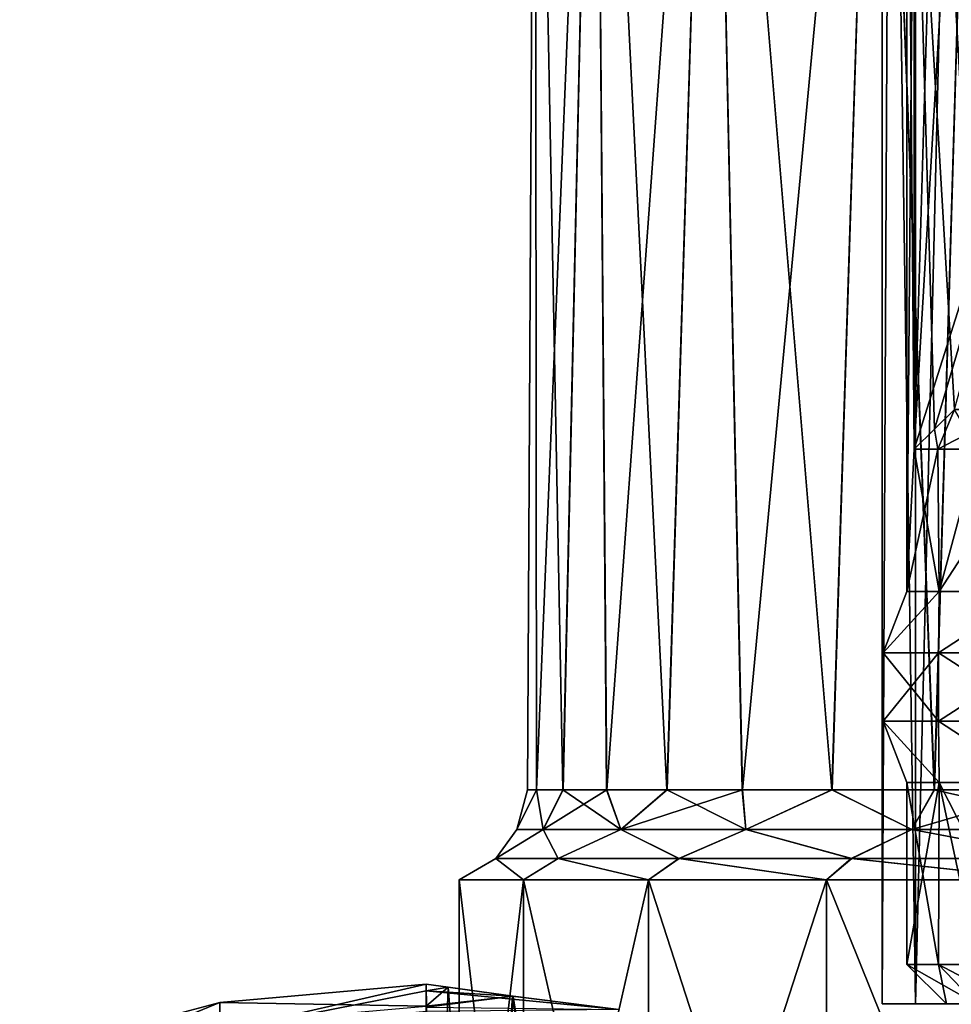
# Model space of a CAD drawing. Header units: metres. Extents: x -90 to 90, y -173 to 74.
# Tile 45 of 256: x -76 to -66, y 14 to 24. Entities that reach past the tile are written whole.
import ezdxf

# ---------------------------------------------------------------- set-up
doc = ezdxf.new("R2010")
doc.units = ezdxf.units.M
doc.layers.add('solid_509418', color=7, linetype='CONTINUOUS')

msp = doc.modelspace()

# ---------------------------------------------------------------- linework, layer by layer
at = {"layer": 'solid_509418'}
for points in [[(-66.814682, 31, 1.081715), (-66.56205, 13.8, 2.132757), (-66.900002, 13.8)], [(-66.814819, 31, -1.080829), (-66.900002, 13.8), (-66.56205, 13.8, -2.132757)], [(-66.900002, 31, 0.000445), (-66.814682, 31, 1.081715), (-66.900002, 13.8)], [(-66.814819, 31, -1.080829), (-66.900002, 31, 0.000445), (-66.900002, 13.8)], [(-66.561081, 31, -2.135944), (-66.814819, 31, -1.080829), (-66.56205, 13.8, -2.132757)], [(-66.814682, 31, 1.081715), (-66.560799, 31, 2.136813), (-66.56205, 13.8, 2.132757)], [(-66.14431, 31, 3.139663), (-65.581932, 13.8, 4.055875), (-66.56205, 13.8, 2.132757)], [(-66.560799, 31, 2.136813), (-66.14431, 31, 3.139663), (-66.56205, 13.8, 2.132757)], [(-66.561081, 31, -2.135944), (-66.56205, 13.8, -2.132757), (-65.581932, 13.8, -4.055875)], [(-66.144722, 31, -3.138854), (-66.561081, 31, -2.135944), (-65.581932, 13.8, -4.055875)], [(-70.477501, 15.961881, -0.002482), (-70.400902, 30.5, 1.264642), (-70.400909, 30.5, -1.264567)], [(-70.387413, 15.961881, -1.371), (-70.477501, 15.961881, -0.002482), (-70.400909, 30.5, -1.264567)], [(-70.477501, 15.961881, -0.002482), (-70.388046, 15.961881, 1.366176), (-70.400902, 30.5, 1.264642)], [(-70.387413, 15.961881, -1.371), (-70.400909, 30.5, -1.264567), (-69.794853, 30.5, -3.72007)], [(-70.120613, 15.961881, 2.71132), (-69.794823, 30.5, 3.720141), (-70.400902, 30.5, 1.264642)], [(-70.388046, 15.961881, 1.366176), (-70.120613, 15.961881, 2.71132), (-70.400902, 30.5, 1.264642)], [(-70.119316, 15.961881, -2.716137), (-70.387413, 15.961881, -1.371), (-69.794853, 30.5, -3.72007)], [(-70.120613, 15.961881, 2.71132), (-69.679733, 15.961881, 4.010077), (-69.794823, 30.5, 3.720141)], [(-69.677841, 15.961881, -4.014646), (-70.119316, 15.961881, -2.716137), (-69.794853, 30.5, -3.72007)], [(-69.677841, 15.961881, -4.014646), (-69.794853, 30.5, -3.72007), (-68.617996, 30.5, -5.958874)], [(-69.073029, 15.961881, 5.240057), (-68.61795, 30.5, 5.958935), (-69.794823, 30.5, 3.720141)], [(-69.679733, 15.961881, 4.010077), (-69.073029, 15.961881, 5.240057), (-69.794823, 30.5, 3.720141)], [(-69.070496, 15.961881, -5.244442), (-69.677841, 15.961881, -4.014646), (-68.617996, 30.5, -5.958874)], [(-69.073029, 15.961881, 5.240057), (-68.310837, 15.961881, 6.38028), (-68.61795, 30.5, 5.958935)], [(-68.307732, 15.961881, -6.384322), (-69.070496, 15.961881, -5.244442), (-68.617996, 30.5, -5.958874)], [(-68.307732, 15.961881, -6.384322), (-68.617996, 30.5, -5.958874), (-66.939201, 30.5, -7.85019)], [(-67.406265, 15.961881, 7.411157), (-66.939148, 30.5, 7.850239), (-68.61795, 30.5, 5.958935)], [(-68.310837, 15.961881, 6.38028), (-67.406265, 15.961881, 7.411157), (-68.61795, 30.5, 5.958935)], [(-67.402588, 15.961881, -7.414829), (-68.307732, 15.961881, -6.384322), (-66.939201, 30.5, -7.85019)], [(-67.406265, 15.961881, 7.411157), (-66.374794, 15.961881, 8.315045), (-66.939148, 30.5, 7.850239)], [(-66.370476, 15.961881, -8.318354), (-67.402588, 15.961881, -7.414829), (-66.939201, 30.5, -7.85019)], [(-66.370476, 15.961881, -8.318354), (-66.939201, 30.5, -7.85019), (-65.940926, 30.5, -8.630378)], [(-66.374794, 15.961881, 8.315045), (-65.940865, 30.5, 8.630422), (-66.939148, 30.5, 7.850239)], [(-66.374794, 15.961881, 8.315045), (-65.2341, 15.961881, 9.076462), (-65.940865, 30.5, 8.630422)], [(-65.229935, 15.961881, -9.078865), (-66.370476, 15.961881, -8.318354), (-65.940926, 30.5, -8.630378)], [(-66.574379, 19.399994, 1), (-66.650002, 28.136932), (-66.650002, 17.963068)], [(-66.574379, 26.700006, -1), (-66.650002, 17.963068), (-66.650002, 28.136932)], [(-66.574379, 19.399994, 1), (-66.574379, 26.700006, 1), (-66.650002, 28.136932)], [(-66.574379, 26.700006, -1), (-66.574379, 19.399994, -1), (-66.650002, 17.963068)], [(-66.36869, 26.496727, 1), (-66.574379, 26.700006, 1), (-66.574379, 19.399994, 1)], [(-66.368912, 19.603056, -1), (-66.574379, 19.399994, -1), (-66.574379, 26.700006, -1)], [(-64.387482, 19.799999, -1), (-66.169479, 19.799999, -1), (-66.574379, 26.700006, -1)], [(-66.368912, 19.603056, -1), (-66.574379, 26.700006, -1), (-66.169479, 19.799999, -1)], [(-66.368813, 26.496851, -1), (-64.387482, 19.799999, -1), (-66.574379, 26.700006, -1)], [(-66.36869, 26.496727, 1), (-66.574379, 19.399994, 1), (-66.169479, 26.299999, 1)], [(-66.368813, 26.496851, -1), (-66.169479, 26.299999, -1), (-64.387482, 19.799999, -1)], [(-64.387482, 26.299999, 1), (-66.169479, 26.299999, 1), (-66.574379, 19.399994, 1)], [(-66.368904, 19.603064, 1), (-64.387482, 26.299999, 1), (-66.574379, 19.399994, 1)], [(-66.368904, 19.603064, 1), (-66.169479, 19.799999, 1), (-64.387482, 26.299999, 1)], [(-66.368912, 19.603056, -1), (-66.169479, 19.799999, -1), (-66.335678, 19.399994, -2.02031)], [(-66.368904, 19.603064, 1), (-66.335678, 19.399994, 2.020315), (-66.169479, 19.799999, 1)], [(-66.169479, 19.799999, 1), (-66.335678, 19.399994, 2.020315), (-65.936821, 19.399994, 2.996107)], [(-65.565681, 19.799999, -2.84341), (-65.936821, 19.399994, -2.996101), (-66.335678, 19.399994, -2.02031)], [(-65.565681, 19.799999, -2.84341), (-66.335678, 19.399994, -2.02031), (-66.169479, 19.799999, -1)], [(-66.368904, 19.603064, 1), (-66.574379, 19.399994, 1), (-66.335678, 19.399994, 2.020315)], [(-66.335678, 19.399994, -2.02031), (-66.574379, 19.399994, -1), (-66.368912, 19.603056, -1)], [(-66.574379, 19.399994, 1), (-66.650002, 17.963068), (-66.324524, 17.963068, 2.054963)], [(-66.335678, 19.399994, -2.02031), (-66.324524, 17.963068, -2.054963), (-66.650002, 17.963068)], [(-66.574379, 19.399994, -1), (-66.335678, 19.399994, -2.02031), (-66.650002, 17.963068)], [(-66.335678, 19.399994, 2.020315), (-66.574379, 19.399994, 1), (-66.324524, 17.963068, 2.054963)], [(-65.936821, 19.399994, 2.996107), (-66.335678, 19.399994, 2.020315), (-66.324524, 17.963068, 2.054963)], [(-66.335678, 19.399994, -2.02031), (-65.936821, 19.399994, -2.996101), (-66.324524, 17.963068, -2.054963)], [(-65.936821, 19.399994, 2.996107), (-66.324524, 17.963068, 2.054963), (-65.379967, 17.963068, 3.908772)], [(-65.388046, 19.399994, -3.897626), (-65.379967, 17.963068, -3.908772), (-66.324524, 17.963068, -2.054963)], [(-65.936821, 19.399994, -2.996101), (-65.388046, 19.399994, -3.897626), (-66.324524, 17.963068, -2.054963)], [(-66.88884, 17.345453, 0.990466), (-66.324524, 17.963068, 2.054963), (-66.650002, 17.963068)], [(-66.88884, 17.345453, -0.990466), (-66.650002, 17.963068), (-66.324524, 17.963068, -2.054963)], [(-66.88884, 17.345453, -0.990466), (-66.88884, 17.345453, 0.990466), (-66.650002, 17.963068)], [(-66.88884, 17.345453, 0.990466), (-66.33075, 17.345453, 2.891155), (-66.324524, 17.963068, 2.054963)], [(-66.33075, 17.345453, -2.891155), (-66.88884, 17.345453, -0.990466), (-66.324524, 17.963068, -2.054963)], [(-66.33075, 17.345453, 2.891155), (-65.379967, 17.963068, 3.908772), (-66.324524, 17.963068, 2.054963)], [(-66.33075, 17.345453, 2.891155), (-65.259773, 17.345453, 4.557621), (-65.379967, 17.963068, 3.908772)], [(-66.33075, 17.345453, -2.891155), (-66.324524, 17.963068, -2.054963), (-65.379967, 17.963068, -3.908772)], [(-65.259773, 17.345453, -4.557621), (-66.33075, 17.345453, -2.891155), (-65.379967, 17.963068, -3.908772)], [(-66.330597, 16.65387, 2.891088), (-66.33075, 17.345453, 2.891155), (-66.88884, 17.345453, 0.990466)], [(-66.88868, 16.65387, 0.990443), (-66.88884, 17.345453, 0.990466), (-66.88884, 17.345453, -0.990466)], [(-66.88868, 16.65387, 0.990443), (-66.330597, 16.65387, 2.891088), (-66.88884, 17.345453, 0.990466)], [(-66.88868, 16.65387, -0.990443), (-66.88884, 17.345453, -0.990466), (-66.33075, 17.345453, -2.891155)], [(-66.88868, 16.65387, -0.990443), (-66.88868, 16.65387, 0.990443), (-66.88884, 17.345453, -0.990466)], [(-66.330597, 16.65387, -2.891088), (-66.88868, 16.65387, -0.990443), (-66.33075, 17.345453, -2.891155)], [(-65.259651, 16.65387, 4.557515), (-65.259773, 17.345453, 4.557621), (-66.33075, 17.345453, 2.891155)], [(-66.330597, 16.65387, 2.891088), (-65.259651, 16.65387, 4.557515), (-66.33075, 17.345453, 2.891155)], [(-66.330597, 16.65387, -2.891088), (-66.33075, 17.345453, -2.891155), (-65.259773, 17.345453, -4.557621)], [(-65.259651, 16.65387, -4.557515), (-66.330597, 16.65387, -2.891088), (-65.259773, 17.345453, -4.557621)], [(-66.88868, 16.65387, 0.990443), (-66.650002, 16.036932), (-66.324524, 16.036932, 2.054963)], [(-66.88868, 16.65387, -0.990443), (-66.324524, 16.036932, -2.054963), (-66.650002, 16.036932)], [(-66.88868, 16.65387, -0.990443), (-66.650002, 16.036932), (-66.88868, 16.65387, 0.990443)], [(-66.88868, 16.65387, 0.990443), (-66.324524, 16.036932, 2.054963), (-66.330597, 16.65387, 2.891088)], [(-66.330597, 16.65387, -2.891088), (-66.324524, 16.036932, -2.054963), (-66.88868, 16.65387, -0.990443)], [(-66.330597, 16.65387, 2.891088), (-66.324524, 16.036932, 2.054963), (-65.379967, 16.036932, 3.908772)], [(-66.330597, 16.65387, 2.891088), (-65.379967, 16.036932, 3.908772), (-65.259651, 16.65387, 4.557515)], [(-66.330597, 16.65387, -2.891088), (-65.379967, 16.036932, -3.908772), (-66.324524, 16.036932, -2.054963)], [(-65.259651, 16.65387, -4.557515), (-65.379967, 16.036932, -3.908772), (-66.330597, 16.65387, -2.891088)], [(-66.650002, 16.036932), (-66.650002, 14.2), (-66.330391, 14.199998, 2.036818)], [(-66.324524, 16.036932, 2.054963), (-66.650002, 16.036932), (-66.330391, 14.199998, 2.036818)], [(-66.324524, 16.036932, -2.054963), (-66.650002, 14.2), (-66.650002, 16.036932)], [(-66.324524, 16.036932, -2.054963), (-66.330292, 14.199998, -2.03714), (-66.650002, 14.2)], [(-66.324524, 16.036932, 2.054963), (-66.330391, 14.199998, 2.036818), (-65.932884, 14.200001, 3.003891)], [(-66.324524, 16.036932, -2.054963), (-65.932709, 14.200001, -3.004247), (-66.330292, 14.199998, -2.03714)], [(-66.324524, 16.036932, 2.054963), (-65.932884, 14.200001, 3.003891), (-65.387962, 14.199999, 3.89774)], [(-65.379967, 16.036932, 3.908772), (-66.324524, 16.036932, 2.054963), (-65.387962, 14.199999, 3.89774)], [(-66.324524, 16.036932, -2.054963), (-65.379967, 16.036932, -3.908772), (-65.932709, 14.200001, -3.004247)], [(-70.584679, 15.561879), (-70.388046, 15.961881, 1.366176), (-70.477501, 15.961881, -0.002482)], [(-70.319298, 15.561879, 2.355313), (-70.388046, 15.961881, 1.366176), (-70.584679, 15.561879)], [(-70.584679, 15.561879), (-70.477501, 15.961881, -0.002482), (-70.387413, 15.961881, -1.371)], [(-70.584679, 15.561879), (-70.387413, 15.961881, -1.371), (-70.319298, 15.561879, -2.355313)], [(-70.319298, 15.561879, 2.355313), (-70.120613, 15.961881, 2.71132), (-70.388046, 15.961881, 1.366176)], [(-70.319298, 15.561879, -2.355313), (-70.387413, 15.961881, -1.371), (-70.119316, 15.961881, -2.716137)], [(-69.536469, 15.561879, 4.592521), (-70.120613, 15.961881, 2.71132), (-70.319298, 15.561879, 2.355313)], [(-70.319298, 15.561879, -2.355313), (-70.119316, 15.961881, -2.716137), (-69.677841, 15.961881, -4.014646)], [(-70.319298, 15.561879, -2.355313), (-69.677841, 15.961881, -4.014646), (-69.536469, 15.561879, -4.592521)], [(-69.536469, 15.561879, 4.592521), (-69.679733, 15.961881, 4.010077), (-70.120613, 15.961881, 2.71132)], [(-69.536469, 15.561879, 4.592521), (-69.073029, 15.961881, 5.240057), (-69.679733, 15.961881, 4.010077)], [(-69.536469, 15.561879, -4.592521), (-69.677841, 15.961881, -4.014646), (-69.070496, 15.961881, -5.244442)], [(-68.275436, 15.561879, 6.59944), (-69.073029, 15.961881, 5.240057), (-69.536469, 15.561879, 4.592521)], [(-69.536469, 15.561879, -4.592521), (-69.070496, 15.961881, -5.244442), (-68.307732, 15.961881, -6.384322)], [(-69.536469, 15.561879, -4.592521), (-68.307732, 15.961881, -6.384322), (-68.275436, 15.561879, -6.59944)], [(-68.275436, 15.561879, 6.59944), (-68.310837, 15.961881, 6.38028), (-69.073029, 15.961881, 5.240057)], [(-68.275436, 15.561879, 6.59944), (-67.406265, 15.961881, 7.411157), (-68.310837, 15.961881, 6.38028)], [(-68.275436, 15.561879, -6.59944), (-68.307732, 15.961881, -6.384322), (-67.402588, 15.961881, -7.414829)], [(-66.599442, 15.561879, 8.275436), (-67.406265, 15.961881, 7.411157), (-68.275436, 15.561879, 6.59944)], [(-68.275436, 15.561879, -6.59944), (-67.402588, 15.961881, -7.414829), (-66.599442, 15.561879, -8.275436)], [(-66.599442, 15.561879, 8.275436), (-66.374794, 15.961881, 8.315045), (-67.406265, 15.961881, 7.411157)], [(-66.599442, 15.561879, -8.275436), (-67.402588, 15.961881, -7.414829), (-66.370476, 15.961881, -8.318354)], [(-64.592522, 15.561879, 9.536468), (-66.374794, 15.961881, 8.315045), (-66.599442, 15.561879, 8.275436)], [(-66.599442, 15.561879, -8.275436), (-66.370476, 15.961881, -8.318354), (-65.229935, 15.961881, -9.078865)], [(-66.599442, 15.561879, -8.275436), (-65.229935, 15.961881, -9.078865), (-64.592522, 15.561879, -9.536468)], [(-64.592522, 15.561879, 9.536468), (-65.2341, 15.961881, 9.076462), (-66.374794, 15.961881, 8.315045)], [(-70.584679, 15.561879), (-70.797768, 15.26906, -1.314606), (-70.798378, 15.26906, 1.309588)], [(-70.319298, 15.561879, 2.355313), (-70.798378, 15.26906, 1.309588), (-70.170525, 15.26906, 3.857518)], [(-70.319298, 15.561879, 2.355313), (-70.584679, 15.561879), (-70.798378, 15.26906, 1.309588)], [(-70.319298, 15.561879, -2.355313), (-70.168694, 15.26906, -3.862337), (-70.797768, 15.26906, -1.314606)], [(-70.584679, 15.561879), (-70.319298, 15.561879, -2.355313), (-70.797768, 15.26906, -1.314606)], [(-70.319298, 15.561879, -2.355313), (-69.536469, 15.561879, -4.592521), (-70.168694, 15.26906, -3.862337)], [(-69.536469, 15.561879, 4.592521), (-70.319298, 15.561879, 2.355313), (-70.170525, 15.26906, 3.857518)], [(-69.536469, 15.561879, 4.592521), (-70.170525, 15.26906, 3.857518), (-68.950768, 15.26906, 6.180921)], [(-69.536469, 15.561879, -4.592521), (-68.947746, 15.26906, -6.185294), (-70.168694, 15.26906, -3.862337)], [(-69.536469, 15.561879, -4.592521), (-68.275436, 15.561879, -6.59944), (-68.947746, 15.26906, -6.185294)], [(-68.275436, 15.561879, 6.59944), (-69.536469, 15.561879, 4.592521), (-68.950768, 15.26906, 6.180921)], [(-68.275436, 15.561879, 6.59944), (-68.950768, 15.26906, 6.180921), (-67.210098, 15.26906, 8.144597)], [(-68.275436, 15.561879, -6.59944), (-67.205986, 15.26906, -8.148239), (-68.947746, 15.26906, -6.185294)], [(-68.275436, 15.561879, -6.59944), (-66.599442, 15.561879, -8.275436), (-67.205986, 15.26906, -8.148239)], [(-66.599442, 15.561879, 8.275436), (-68.275436, 15.561879, 6.59944), (-67.210098, 15.26906, 8.144597)], [(-66.599442, 15.561879, 8.275436), (-67.210098, 15.26906, 8.144597), (-65.049858, 15.26906, 9.63426)], [(-66.599442, 15.561879, -8.275436), (-65.046021, 15.26906, -9.636268), (-67.205986, 15.26906, -8.148239)], [(-66.599442, 15.561879, -8.275436), (-64.592522, 15.561879, -9.536468), (-65.046021, 15.26906, -9.636268)], [(-64.592522, 15.561879, 9.536468), (-66.599442, 15.561879, 8.275436), (-65.049858, 15.26906, 9.63426)], [(-71.167976, 15.053997, -1.356038), (-70.798378, 15.26906, 1.309588), (-70.797768, 15.26906, -1.314606)], [(-70.518936, 15.053997, -3.989305), (-71.167976, 15.053997, -1.356038), (-70.797768, 15.26906, -1.314606)], [(-71.167976, 15.053997, 1.356038), (-70.518936, 15.053997, 3.989305), (-70.798378, 15.26906, 1.309588)], [(-71.167976, 15.053997, -1.356038), (-71.167976, 15.053997, 1.356038), (-70.798378, 15.26906, 1.309588)], [(-70.518936, 15.053997, 3.989305), (-70.170525, 15.26906, 3.857518), (-70.798378, 15.26906, 1.309588)], [(-70.518936, 15.053997, -3.989305), (-70.797768, 15.26906, -1.314606), (-70.168694, 15.26906, -3.862337)], [(-69.258568, 15.053997, -6.390728), (-70.518936, 15.053997, -3.989305), (-70.168694, 15.26906, -3.862337)], [(-70.518936, 15.053997, 3.989305), (-69.258568, 15.053997, 6.390728), (-70.170525, 15.26906, 3.857518)], [(-69.258568, 15.053997, 6.390728), (-68.950768, 15.26906, 6.180921), (-70.170525, 15.26906, 3.857518)], [(-69.258568, 15.053997, -6.390728), (-70.168694, 15.26906, -3.862337), (-68.947746, 15.26906, -6.185294)], [(-67.460129, 15.053997, -8.420746), (-69.258568, 15.053997, -6.390728), (-68.947746, 15.26906, -6.185294)], [(-69.258568, 15.053997, 6.390728), (-67.460129, 15.053997, 8.420746), (-68.950768, 15.26906, 6.180921)], [(-67.460129, 15.053997, 8.420746), (-67.210098, 15.26906, 8.144597), (-68.950768, 15.26906, 6.180921)], [(-67.460129, 15.053997, -8.420746), (-68.947746, 15.26906, -6.185294), (-67.205986, 15.26906, -8.148239)], [(-65.228134, 15.053997, -9.96138), (-67.460129, 15.053997, -8.420746), (-67.205986, 15.26906, -8.148239)], [(-67.460129, 15.053997, 8.420746), (-65.228134, 15.053997, 9.96138), (-67.210098, 15.26906, 8.144597)], [(-65.228134, 15.053997, 9.96138), (-65.049858, 15.26906, 9.63426), (-67.210098, 15.26906, 8.144597)], [(-65.228134, 15.053997, -9.96138), (-67.205986, 15.26906, -8.148239), (-65.046021, 15.26906, -9.636268)], [(-70.518936, 9.5, 3.989305), (-70.518936, 15.053997, 3.989305), (-71.167976, 15.053997, 1.356038)], [(-71.167976, 9.5, 1.356038), (-71.167976, 15.053997, 1.356038), (-71.167976, 15.053997, -1.356038)], [(-71.167976, 9.5, 1.356038), (-70.518936, 9.5, 3.989305), (-71.167976, 15.053997, 1.356038)], [(-71.167976, 9.5, -1.356038), (-71.167976, 15.053997, -1.356038), (-70.518936, 15.053997, -3.989305)], [(-71.167976, 9.5, -1.356038), (-71.167976, 9.5, 1.356038), (-71.167976, 15.053997, -1.356038)], [(-70.518936, 9.5, -3.989305), (-71.167976, 9.5, -1.356038), (-70.518936, 15.053997, -3.989305)], [(-69.258568, 9.5, 6.390728), (-69.258568, 15.053997, 6.390728), (-70.518936, 15.053997, 3.989305)], [(-70.518936, 9.5, 3.989305), (-69.258568, 9.5, 6.390728), (-70.518936, 15.053997, 3.989305)], [(-70.518936, 9.5, -3.989305), (-70.518936, 15.053997, -3.989305), (-69.258568, 15.053997, -6.390728)], [(-69.258568, 9.5, -6.390728), (-70.518936, 9.5, -3.989305), (-69.258568, 15.053997, -6.390728)], [(-67.460129, 9.5, 8.420746), (-67.460129, 15.053997, 8.420746), (-69.258568, 15.053997, 6.390728)], [(-69.258568, 9.5, 6.390728), (-67.460129, 9.5, 8.420746), (-69.258568, 15.053997, 6.390728)], [(-69.258568, 9.5, -6.390728), (-69.258568, 15.053997, -6.390728), (-67.460129, 15.053997, -8.420746)], [(-67.460129, 9.5, -8.420746), (-69.258568, 9.5, -6.390728), (-67.460129, 15.053997, -8.420746)], [(-65.228134, 9.5, 9.96138), (-65.228134, 15.053997, 9.96138), (-67.460129, 15.053997, 8.420746)], [(-67.460129, 9.5, 8.420746), (-65.228134, 9.5, 9.96138), (-67.460129, 15.053997, 8.420746)], [(-67.460129, 9.5, -8.420746), (-67.460129, 15.053997, -8.420746), (-65.228134, 15.053997, -9.96138)], [(-65.228134, 9.5, -9.96138), (-67.460129, 9.5, -8.420746), (-65.228134, 15.053997, -9.96138)], [(-65.949684, 13.8, 1.913954), (-66.330391, 14.199998, 2.036818), (-66.650002, 14.2)], [(-65.949684, 13.8, 1.913954), (-66.650002, 14.2), (-66.25, 13.8)], [(-66.330292, 14.199998, -2.03714), (-66.25, 13.8), (-66.650002, 14.2)], [(-65.576172, 13.8, 2.82283), (-65.932884, 14.200001, 3.003891), (-66.330391, 14.199998, 2.036818)], [(-65.576172, 13.8, 2.82283), (-66.330391, 14.199998, 2.036818), (-65.949684, 13.8, 1.913954)], [(-65.932709, 14.200001, -3.004247), (-65.576027, 13.8, -2.82312), (-66.330292, 14.199998, -2.03714)], [(-66.330292, 14.199998, -2.03714), (-65.9496, 13.8, -1.914212), (-66.25, 13.8)], [(-66.330292, 14.199998, -2.03714), (-65.576027, 13.8, -2.82312), (-65.9496, 13.8, -1.914212)], [(-73.583778, 13.816422, -0.450459), (-71.5, 14), (-71.5, 13.998726, -0.451436)], [(-73.583778, 13.816422, -0.450459), (-71.5, 13.776716, 5.9729), (-71.5, 14)], [(-73.583778, 13.522561, -6.857583), (-71.5, 13.998726, -0.451436), (-71.5, 13.931147, -3.318409)], [(-73.583778, 13.522561, -6.857583), (-73.583778, 13.816422, -0.450459), (-71.5, 13.998726, -0.451436)], [(-73.583778, 13.522561, -6.857583), (-71.5, 13.931147, -3.318409), (-71.5, 13.72452, -6.633324)], [(-71.5, 13.998726, -0.451436), (-71.5, 14), (-71.280769, 13.96878, -2.234778)], [(-71.436371, 9.5, -1.201648), (-71.280769, 13.96878, -2.234778), (-71.5, 14)], [(-71.278397, 13.968445, 2.246738), (-71.5, 14), (-71.5, 13.776716, 5.9729)], [(-71.436371, 9.5, 1.201648), (-71.5, 14), (-71.278397, 13.968445, 2.246738)], [(-71.436371, 9.5, 1.201648), (-71.436371, 9.5, -1.201648), (-71.5, 14)], [(-71.5, 13.931147, -3.318409), (-71.5, 13.998726, -0.451436), (-71.280769, 13.96878, -2.234778)], [(-71.5, 13.931147, -3.318409), (-71.280769, 13.96878, -2.234778), (-70.62986, 13.879559, -4.388179)], [(-70.622322, 13.878556, 4.406392), (-71.278397, 13.968445, 2.246738), (-71.5, 13.776716, 5.9729)], [(-71.5, 13.931147, -3.318409), (-70.62986, 13.879559, -4.388179), (-69.558434, 13.744051, -6.394243)], [(-71.5, 13.72452, -6.633324), (-71.5, 13.931147, -3.318409), (-69.558434, 13.744051, -6.394243)], [(-71.436371, 9.5, -1.201648), (-70.936874, 9.5, -3.552508), (-71.280769, 13.96878, -2.234778)], [(-70.936874, 9.5, 3.552508), (-71.436371, 9.5, 1.201648), (-71.278397, 13.968445, 2.246738)], [(-70.936874, 9.5, -3.552508), (-70.62986, 13.879559, -4.388179), (-71.280769, 13.96878, -2.234778)], [(-70.936874, 9.5, 3.552508), (-71.278397, 13.968445, 2.246738), (-70.622322, 13.878556, 4.406392)], [(-73.583778, 13.816422, -0.450459), (-75.60424, 13.275049, -0.447404), (-73.583778, 13.594897, 5.959573)], [(-75.60424, 12.983181, -6.81107), (-75.60424, 13.275049, -0.447404), (-73.583778, 13.816422, -0.450459)], [(-73.583778, 13.522561, -6.857583), (-75.60424, 12.983181, -6.81107), (-73.583778, 13.816422, -0.450459)], [(-73.583778, 13.816422, -0.450459), (-73.583778, 13.594897, 5.959573), (-71.5, 13.776716, 5.9729)], [(-70.622322, 13.878556, 4.406392), (-71.5, 13.776716, 5.9729), (-71.5, 13.766148, 6.112418)], [(-69.558678, 13.744081, 6.393878), (-70.622322, 13.878556, 4.406392), (-71.5, 13.766148, 6.112418)], [(-70.936874, 9.5, -3.552508), (-69.959633, 9.5, -5.748336), (-70.62986, 13.879559, -4.388179)], [(-69.959633, 9.5, 5.748336), (-70.936874, 9.5, 3.552508), (-70.622322, 13.878556, 4.406392)], [(-69.959633, 9.5, -5.748336), (-69.558434, 13.744051, -6.394243), (-70.62986, 13.879559, -4.388179)], [(-69.959633, 9.5, 5.748336), (-70.622322, 13.878556, 4.406392), (-69.558678, 13.744081, 6.393878)], [(-66.56205, 13.8, -2.132757), (-66.900002, 13.8), (-66.56205, 13.8, 2.132757)], [(-66.56205, 13.8, -2.132757), (-66.56205, 13.8, 2.132757), (-65.581932, 13.8, 4.055875)], [(-65.581932, 13.8, -4.055875), (-66.56205, 13.8, -2.132757), (-65.581932, 13.8, 4.055875)], [(-66.25, 13.8), (-65.400002, 13.8), (-65.074417, 13.8, 1.846581)], [(-65.9496, 13.8, -1.914212), (-65.400002, 13.8), (-66.25, 13.8)], [(-65.949684, 13.8, 1.913954), (-66.25, 13.8), (-65.074417, 13.8, 1.846581)]]:
    msp.add_3dface(points, dxfattribs=at)

doc.saveas('drawing.dxf')
